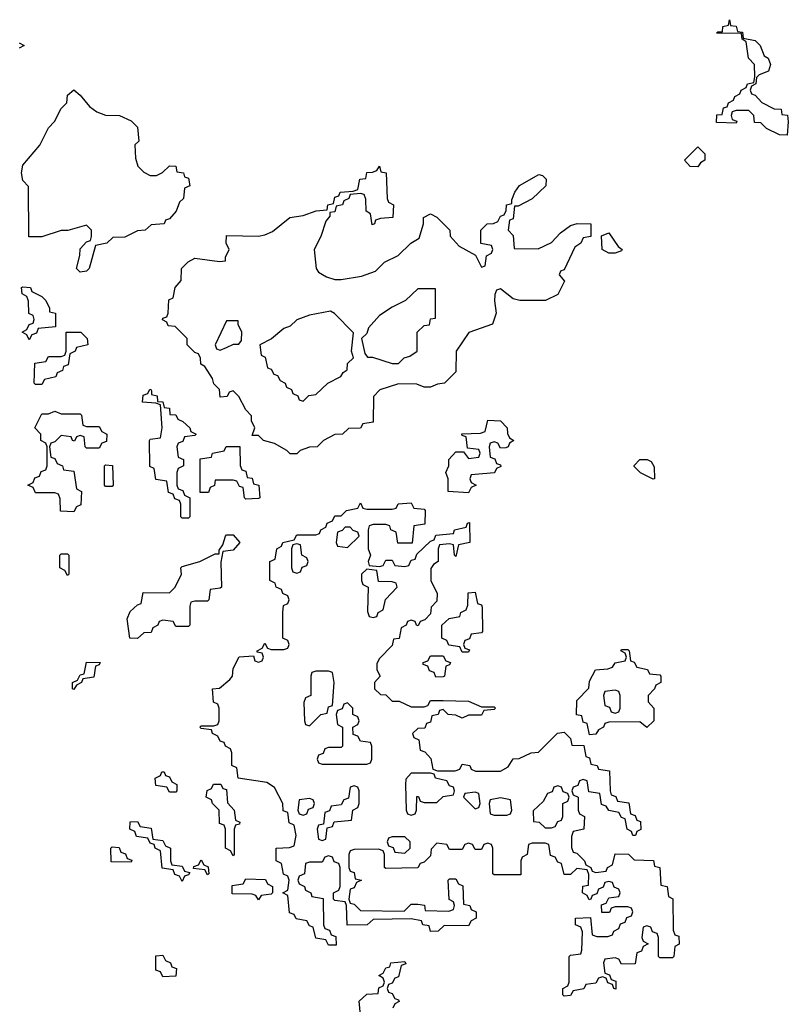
# Model space of a CAD drawing. Header units: inches. Extents: x 2710028 to 2964570, y 496606 to 722708.
# Tile 30 of 228: x 2785520 to 2787934, y 620960 to 624051. Entities that reach past the tile are written whole.
import ezdxf

# ---------------------------------------------------------------- set-up
doc = ezdxf.new("R2010")
doc.units = ezdxf.units.IN
doc.header["$MEASUREMENT"] = 0
doc.layers.add('C7682', color=7, linetype='Continuous')

msp = doc.modelspace()

# ---------------------------------------------------------------- linework, layer by layer
at = {"layer": 'C7682', "color": 6}
for points in [[(2787930, 623688.7), (2787906, 623690), (2787866, 623710), (2787847.3, 623727.3), (2787828, 623728), (2787826, 623750), (2787810, 623766), (2787770, 623766), (2787758, 623762), (2787754, 623750), (2787758, 623738), (2787772.7, 623732.7), (2787770, 623726), (2787708.4, 623728.4), (2787710, 623752), (2787726, 623754), (2787730, 623774), (2787742, 623778), (2787746, 623790), (2787762, 623798), (2787766, 623810), (2787782, 623818), (2787786, 623830), (2787802, 623838), (2787806, 623850), (2787826, 623854), (2787828.4, 623871.6), (2787828, 623910), (2787808.7, 623930), (2787802, 623982), (2787788.7, 623990), (2787787.3, 624007.3), (2787708.7, 624008.7), (2787712.7, 624012.7), (2787727.3, 624012.7), (2787728.7, 624030), (2787746, 624034), (2787748.9, 624051.1), (2787752.7, 624032.7), (2787770, 624031.3), (2787774, 624014), (2787790, 624012), (2787792.7, 623992.7), (2787830, 623986), (2787846, 623970), (2787858, 623938), (2787870.6, 623930), (2787878, 623910), (2787872, 623890), (2787842, 623878), (2787834, 623870), (2787832, 623850), (2787818, 623842), (2787814, 623830), (2787818, 623818), (2787830, 623814), (2787851, 623791), (2787890, 623771), (2787912, 623770), (2787914, 623754), (2787931.1, 623751.1), (2787934, 623730)], [(2785930, 623562), (2785950, 623562), (2785968.4, 623571.6), (2785990, 623592), (2786010, 623591), (2786014, 623574), (2786034, 623570), (2786038, 623558), (2786050, 623554), (2786054, 623530), (2786038, 623522), (2786034, 623490), (2786022, 623478), (2786011.3, 623450), (2785990, 623426), (2785978, 623422), (2785974, 623410), (2785932.7, 623407.3), (2785914, 623390), (2785890, 623388), (2785850, 623368.7), (2785812.7, 623367.3), (2785794, 623350), (2785758, 623342), (2785738, 623270), (2785730, 623262), (2785710, 623258), (2785698, 623270), (2785709.2, 623310.8), (2785710, 623332), (2785730, 623354), (2785742, 623358), (2785746, 623370), (2785746, 623390), (2785730, 623406), (2785670.7, 623389.3), (2785650, 623389), (2785590, 623369), (2785549.1, 623369.1), (2785547.3, 623527.3), (2785530, 623546), (2785526, 623570), (2785530, 623594), (2785583.1, 623656.9), (2785610, 623712), (2785629, 623731), (2785650, 623772), (2785668, 623790), (2785670, 623814), (2785690, 623831), (2785710, 623814), (2785738.8, 623778.8), (2785762, 623762), (2785790, 623751.3), (2785834, 623750), (2785870, 623734), (2785890, 623714), (2785894, 623670), (2785882, 623658), (2785883.6, 623616.4), (2785891.1, 623591.1), (2785910, 623572)], [(2787650, 623589.2), (2787626, 623590), (2787608, 623610), (2787650, 623652), (2787671.3, 623630), (2787671.3, 623610), (2787658, 623602)], [(2786627.3, 623407.3), (2786622, 623442), (2786608.7, 623450), (2786607.3, 623487.3), (2786602, 623502), (2786590, 623506), (2786558, 623502), (2786554, 623490), (2786538, 623482), (2786534, 623470), (2786514, 623466), (2786510, 623448), (2786494, 623446), (2786494, 623434), (2786481, 623419), (2786466, 623370), (2786444.7, 623330), (2786451, 623270), (2786458.8, 623258.8), (2786483.5, 623243.5), (2786510, 623236), (2786530, 623236), (2786593.6, 623246.4), (2786638, 623262), (2786666, 623290), (2786708.9, 623311.1), (2786748, 623350), (2786774.6, 623365.4), (2786788, 623410), (2786788, 623430), (2786810, 623442), (2786830, 623431.3), (2786871.3, 623390), (2786872, 623372), (2786899.8, 623339.8), (2786952, 623312), (2786970, 623274), (2786982, 623278), (2786986, 623310), (2787002, 623318), (2787006, 623330), (2787002, 623342), (2786968.4, 623348.4), (2786968, 623390), (2786988, 623410), (2787008.4, 623411.6), (2787022, 623418), (2787030, 623434), (2787042, 623438), (2787048, 623452), (2787048.7, 623470), (2787066, 623474), (2787066, 623486), (2787075.3, 623510), (2787090, 623531), (2787150, 623564.7), (2787162, 623562), (2787174, 623550), (2787172, 623530), (2787130, 623489), (2787086, 623466), (2787074, 623466), (2787070, 623426), (2787058, 623422), (2787054, 623390), (2787070, 623374), (2787072.7, 623332.7), (2787148, 623332), (2787190, 623352), (2787218, 623382), (2787250, 623404.7), (2787271.1, 623411.1), (2787314, 623410), (2787314, 623370), (2787290, 623366), (2787282, 623350), (2787263.5, 623336.5), (2787230, 623266), (2787218, 623262), (2787214, 623250), (2787231.3, 623230), (2787210, 623188), (2787170.9, 623169.1), (2787090.9, 623169.1), (2787070, 623175.3), (2787030, 623206), (2787018, 623202), (2787012, 623188), (2787011.1, 623168.9), (2787016, 623130), (2787004.7, 623095.3), (2786930.9, 623069.1), (2786891, 623010), (2786890, 622946), (2786854, 622910), (2786832.7, 622907.3), (2786810, 622898), (2786790, 622898), (2786767.3, 622907.3), (2786710, 622908), (2786651.1, 622888.9), (2786631.6, 622868.4), (2786630, 622788), (2786598, 622782), (2786590, 622768.7), (2786552.7, 622767.3), (2786534, 622750), (2786510, 622748.7), (2786474, 622730), (2786454, 622710), (2786430, 622708.7), (2786401, 622699), (2786390, 622688), (2786370, 622688), (2786359, 622699), (2786320.2, 622720.2), (2786286, 622730), (2786270, 622746), (2786250, 622746), (2786258, 622770), (2786248, 622792), (2786248, 622808), (2786230, 622826), (2786208.4, 622868.4), (2786190, 622886), (2786178, 622882), (2786171.3, 622868.7), (2786150, 622866), (2786148, 622890), (2786130, 622908), (2786125.2, 622925.2), (2786102, 622962), (2786089, 622970), (2786088.4, 622988.4), (2786082, 623002), (2786070, 623006), (2786046, 623030), (2786046, 623050), (2786008, 623088), (2785986, 623090), (2785982, 623102), (2785968.4, 623108.4), (2785970, 623114), (2785982, 623118), (2785986, 623130), (2785988.4, 623171.6), (2786002, 623178), (2786008, 623210), (2786027.3, 623232.7), (2786028, 623270), (2786048.9, 623291.1), (2786070, 623302), (2786148, 623292), (2786166, 623294), (2786166, 623306), (2786178, 623330), (2786168.7, 623350), (2786170, 623374), (2786270, 623371.3), (2786290, 623376), (2786314, 623386), (2786368, 623430), (2786410, 623436), (2786451.1, 623451.1), (2786486, 623454), (2786488, 623470), (2786506, 623474), (2786510, 623494), (2786522, 623498), (2786526, 623510), (2786567.3, 623512.7), (2786582, 623518), (2786588, 623550), (2786607.3, 623552.7), (2786610, 623571.3), (2786628, 623572), (2786642, 623578), (2786650, 623591.3), (2786654, 623574), (2786671.3, 623570), (2786674, 623490), (2786678, 623478), (2786694, 623470), (2786692, 623430), (2786652.7, 623427.3), (2786638, 623422), (2786634, 623410)], [(2787370, 623318), (2787349.4, 623329.4), (2787347.3, 623372.7), (2787370, 623382), (2787399.6, 623339.6), (2787412, 623330), (2787410, 623326), (2787390, 623318)], [(2785550, 623046), (2785542, 623062), (2785528, 623070), (2785542, 623078), (2785550, 623094), (2785562, 623098), (2785566, 623110), (2785562, 623122), (2785548.4, 623128.4), (2785547.3, 623167.3), (2785542, 623182), (2785528, 623190), (2785526, 623210), (2785530, 623212), (2785554, 623210), (2785558, 623198), (2785590, 623182), (2785602, 623170), (2785614, 623146), (2785614, 623134), (2785632, 623130), (2785632.7, 623087.3), (2785578, 623082), (2785572.7, 623067.3), (2785558, 623062)], [(2786826, 623206), (2786770, 623206), (2786732, 623170), (2786690, 623149), (2786650, 623122), (2786616, 623084), (2786610, 623066), (2786594, 623050), (2786603.6, 623003.6), (2786612, 622992), (2786628, 622992), (2786690, 622971.3), (2786710, 622972), (2786728, 622990), (2786745.2, 622994.8), (2786768, 623010), (2786768.7, 623070), (2786790, 623091.3), (2786807.3, 623092.7), (2786810, 623112), (2786826, 623114)], [(2786496.4, 623136.4), (2786430, 623124), (2786390.8, 623109.2), (2786370, 623089), (2786350, 623082), (2786310.8, 623049.2), (2786274, 623030), (2786278, 622998), (2786291.3, 622991.3), (2786298, 622958), (2786310, 622954), (2786318, 622938), (2786330, 622934), (2786338, 622918), (2786354, 622910), (2786358, 622898), (2786374, 622890), (2786378, 622878), (2786394, 622870), (2786398, 622858), (2786410, 622854), (2786428.4, 622871.6), (2786450, 622874), (2786488, 622910), (2786528.7, 622931.3), (2786536.4, 622943.6), (2786548.4, 622951.6), (2786550, 622972), (2786568, 622990), (2786562, 623010), (2786568, 623068), (2786509, 623129)], [(2786206, 623106), (2786170, 623106), (2786134, 623030), (2786138, 623018), (2786150, 623014), (2786170, 623022), (2786192, 623032), (2786208, 623032), (2786216.4, 623043.6), (2786218, 623070), (2786206, 623094)], [(2785570, 622906), (2785566, 622910), (2785567.3, 622972.7), (2785602, 622978), (2785610, 622994), (2785650, 622994), (2785662, 622998), (2785666, 623010), (2785666, 623070), (2785712, 623070), (2785732, 623050), (2785734, 623030), (2785698, 623022), (2785694, 623010), (2785678, 623002), (2785672.7, 622967.3), (2785658, 622962), (2785654, 622950), (2785638, 622942), (2785634, 622930), (2785598, 622922), (2785590, 622906)], [(2786030, 622486), (2786026, 622490), (2786026, 622530), (2786022, 622542), (2786007.3, 622547.3), (2786002, 622562), (2785987.3, 622567.3), (2785982, 622602), (2785947.3, 622607.3), (2785942, 622642), (2785928.4, 622648.4), (2785928, 622730), (2785930, 622734), (2785962, 622738), (2785968, 622770), (2785962, 622842), (2785947.3, 622847.3), (2785906, 622850), (2785907.3, 622872.7), (2785922, 622878), (2785929, 622891), (2785932, 622890), (2785934, 622886), (2785934, 622874), (2785951.3, 622870), (2785952.7, 622852.7), (2785970, 622851.3), (2785974, 622834), (2785990, 622832), (2785992, 622812), (2786010, 622811), (2786016.9, 622796.9), (2786032, 622790), (2786054, 622770), (2786058, 622758), (2786074, 622750), (2786070, 622746), (2786038, 622742), (2786032.7, 622727.3), (2786018, 622722), (2786014, 622710), (2786018, 622678), (2786034, 622670), (2786034, 622650), (2786018, 622642), (2786014, 622630), (2786014, 622590), (2786018, 622578), (2786032.7, 622572.7), (2786038, 622558), (2786054, 622550), (2786054, 622490), (2786050, 622486)], [(2785650, 622814), (2785710, 622814), (2785714, 622810), (2785718, 622778), (2785730, 622774), (2785770, 622774), (2785778, 622758), (2785794, 622750), (2785792.7, 622727.3), (2785778, 622722), (2785770, 622706), (2785730, 622706), (2785726, 622710), (2785722, 622742), (2785710, 622746), (2785698, 622742), (2785692, 622728), (2785686, 622730), (2785682, 622742), (2785650, 622746), (2785630, 622726), (2785618, 622722), (2785614, 622710), (2785618, 622678), (2785630, 622674), (2785638, 622658), (2785654, 622650), (2785658, 622638), (2785690, 622634), (2785698, 622578), (2785714, 622570), (2785711.6, 622528.4), (2785698, 622522), (2785690, 622506), (2785648, 622508), (2785647.3, 622547.3), (2785642, 622562), (2785630, 622566), (2785570, 622566), (2785562, 622582), (2785546, 622590), (2785562, 622598), (2785567.3, 622612.7), (2785582, 622618), (2785587.3, 622632.7), (2785602, 622638), (2785606, 622650), (2785606, 622710), (2785602, 622722), (2785586, 622730), (2785586, 622750), (2785568, 622770), (2785590, 622814), (2785610, 622814), (2785630, 622822)], [(2787030, 622706), (2787022, 622722), (2787010, 622726), (2786998, 622722), (2786994, 622710), (2786998, 622678), (2787012.7, 622672.7), (2787018, 622658), (2787030, 622654), (2787031.6, 622648.4), (2787018, 622642), (2787011.6, 622628.4), (2786938, 622622), (2786934, 622610), (2786938, 622598), (2786954, 622590), (2786938, 622582), (2786930, 622566), (2786866, 622570), (2786866, 622610), (2786858, 622630), (2786868, 622650), (2786868, 622670), (2786890, 622694), (2786914, 622694), (2786930, 622674), (2786962, 622678), (2786966, 622690), (2786962, 622702), (2786926, 622706), (2786922, 622742), (2786910, 622746), (2786908.7, 622751.3), (2786967.3, 622752.7), (2786982, 622758), (2786990, 622794), (2787030, 622792), (2787051.3, 622770), (2787052, 622752), (2787058, 622738), (2787072, 622730), (2787058, 622722), (2787054, 622710), (2787047.3, 622707.3)], [(2786230, 622546), (2786226, 622550), (2786222, 622582), (2786210, 622586), (2786202, 622602), (2786190, 622606), (2786134, 622606), (2786131.6, 622588.4), (2786118, 622582), (2786112.7, 622567.3), (2786087.3, 622567.3), (2786087.3, 622672.7), (2786122, 622678), (2786126, 622690), (2786162, 622698), (2786168.4, 622711.6), (2786211.6, 622711.6), (2786212, 622652), (2786218, 622638), (2786230, 622634), (2786234, 622614), (2786250, 622612), (2786254, 622594), (2786271.3, 622590), (2786274, 622550), (2786270, 622548)], [(2785790, 622586), (2785786, 622590), (2785786, 622650), (2785790, 622654), (2785811.6, 622651.6), (2785814, 622590), (2785810, 622586)], [(2787510, 622608.7), (2787470, 622629), (2787450, 622648.7), (2787450, 622652), (2787468, 622670), (2787490.9, 622670.9), (2787503.6, 622663.6), (2787512.7, 622647.3), (2787514, 622610)], [(2786707.3, 622407.3), (2786702, 622442), (2786686, 622450), (2786682, 622462), (2786670, 622466), (2786630, 622466), (2786618, 622462), (2786614, 622450), (2786614, 622390), (2786622, 622370), (2786614, 622350), (2786618, 622338), (2786650, 622334), (2786662, 622338), (2786670, 622354), (2786690, 622354), (2786698, 622338), (2786730, 622334), (2786742, 622338), (2786750, 622354), (2786762, 622358), (2786767.3, 622372.7), (2786810, 622414), (2786822, 622418), (2786827.3, 622432.7), (2786882, 622438), (2786886, 622450), (2786922, 622458), (2786926, 622470), (2786932.7, 622472.7), (2786934, 622410), (2786898, 622402), (2786890, 622366), (2786886, 622370), (2786882, 622402), (2786870, 622406), (2786838, 622402), (2786834, 622390), (2786834, 622350), (2786819.6, 622340.4), (2786811.6, 622328.4), (2786811.3, 622290), (2786831.3, 622250), (2786830, 622226), (2786812.7, 622207.3), (2786810, 622186), (2786792.7, 622167.3), (2786778, 622162), (2786772, 622148), (2786766, 622150), (2786762, 622162), (2786750, 622166), (2786738, 622162), (2786734, 622150), (2786718, 622142), (2786711.3, 622108.7), (2786694, 622106), (2786690, 622086), (2786650, 622046), (2786642, 622030), (2786642, 622010), (2786652, 621990), (2786634, 621970), (2786634, 621950), (2786652.7, 621932.7), (2786670, 621932), (2786690, 621912), (2786711.6, 621911.6), (2786750, 621894), (2786790, 621894), (2786802, 621898), (2786810, 621914), (2786850, 621914), (2786930, 621912), (2786970, 621894), (2787010, 621894), (2787014, 621890), (2787010, 621886), (2786978, 621882), (2786970, 621868), (2786930, 621868), (2786910, 621858), (2786890, 621868), (2786866, 621870), (2786850, 621886), (2786838, 621882), (2786834, 621870), (2786814, 621866), (2786810, 621846), (2786798, 621842), (2786792.7, 621827.3), (2786770, 621826), (2786754, 621810), (2786758, 621798), (2786774, 621790), (2786778, 621758), (2786792.7, 621752.7), (2786811.6, 621731.6), (2786818, 621698), (2786832.7, 621692.7), (2786887.3, 621692.7), (2786902, 621698), (2786910, 621714), (2786934, 621710), (2786938, 621698), (2786952, 621692), (2787030, 621692), (2787054.6, 621705.4), (2787070, 621731), (2787088.7, 621731.3), (2787126, 621750), (2787148.9, 621751.1), (2787208.9, 621811.1), (2787230, 621814), (2787250, 621794), (2787254, 621774), (2787292, 621772), (2787298, 621738), (2787310, 621734), (2787314, 621714), (2787334, 621710), (2787338, 621698), (2787372.7, 621692.7), (2787374, 621630), (2787378, 621618), (2787392.7, 621612.7), (2787398, 621598), (2787432.7, 621592.7), (2787438, 621558), (2787452.7, 621552.7), (2787458, 621538), (2787470, 621534), (2787471.3, 621508.7), (2787458, 621502), (2787454, 621490), (2787446, 621490), (2787442, 621502), (2787428, 621510), (2787422, 621542), (2787410, 621546), (2787402, 621562), (2787370, 621568), (2787362, 621582), (2787347.3, 621587.3), (2787342, 621622), (2787307.3, 621627.3), (2787302, 621662), (2787290, 621666), (2787278, 621662), (2787272.7, 621647.3), (2787258, 621642), (2787254, 621630), (2787258, 621618), (2787274, 621610), (2787274, 621570), (2787278, 621558), (2787294, 621550), (2787292, 621510), (2787258, 621502), (2787252.7, 621487.3), (2787252.7, 621452.7), (2787258, 621438), (2787270, 621434), (2787294, 621410), (2787298, 621398), (2787314, 621390), (2787318, 621378), (2787330, 621374), (2787362, 621378), (2787366, 621390), (2787382, 621398), (2787390, 621432), (2787431.6, 621431.6), (2787450, 621414), (2787511.1, 621411.1), (2787514, 621394), (2787531, 621390), (2787534, 621334), (2787554, 621330), (2787558, 621298), (2787571.1, 621291.1), (2787572.7, 621192.7), (2787578, 621178), (2787590, 621174), (2787591.1, 621148.9), (2787578, 621142), (2787574, 621110), (2787570, 621106), (2787530, 621106), (2787526, 621110), (2787526, 621170), (2787522, 621182), (2787507.3, 621187.3), (2787502, 621202), (2787490, 621206), (2787478, 621202), (2787474, 621170), (2787478, 621158), (2787494, 621150), (2787478, 621142), (2787472.7, 621127.3), (2787458, 621122), (2787452.7, 621087.3), (2787410, 621086), (2787402, 621102), (2787390, 621106), (2787358, 621102), (2787354, 621090), (2787358, 621058), (2787372.7, 621052.7), (2787378, 621038), (2787392.7, 621032.7), (2787392.7, 621007.3), (2787386, 621010), (2787382, 621022), (2787367.3, 621027.3), (2787362, 621042), (2787350, 621046), (2787338, 621042), (2787330, 621026), (2787298, 621022), (2787291.6, 621008.4), (2787258, 621002), (2787250, 620988), (2787230, 620986), (2787226, 620990), (2787226, 621010), (2787242, 621018), (2787246, 621030), (2787246, 621110), (2787250, 621114), (2787282, 621118), (2787286, 621130), (2787287.3, 621187.3), (2787282, 621202), (2787266, 621210), (2787266, 621230), (2787312.7, 621232.7), (2787318, 621178), (2787332.7, 621172.7), (2787367.3, 621172.7), (2787382, 621178), (2787386, 621190), (2787402, 621198), (2787407.3, 621212.7), (2787422, 621218), (2787427.3, 621232.7), (2787442, 621238), (2787446, 621250), (2787442, 621262), (2787430, 621266), (2787390, 621266), (2787378, 621262), (2787372, 621248), (2787348, 621248), (2787347.3, 621272.7), (2787362, 621278), (2787370, 621294), (2787402, 621298), (2787406, 621310), (2787402, 621322), (2787387.3, 621327.3), (2787382, 621342), (2787370, 621346), (2787358, 621342), (2787352.7, 621327.3), (2787338, 621322), (2787332.7, 621307.3), (2787318, 621302), (2787314, 621290), (2787308.4, 621288.4), (2787302, 621302), (2787288, 621310), (2787289, 621331), (2787306, 621334), (2787307.3, 621367.3), (2787302, 621382), (2787270, 621386), (2787250, 621368), (2787230, 621368), (2787222, 621402), (2787210, 621406), (2787202, 621422), (2787187.3, 621427.3), (2787182, 621462), (2787170, 621466), (2787130, 621466), (2787118, 621462), (2787114, 621430), (2787098, 621422), (2787094, 621410), (2787094, 621366), (2787010, 621366), (2787006, 621370), (2787006, 621450), (2787002, 621462), (2786990, 621466), (2786978, 621462), (2786970, 621446), (2786950, 621446), (2786942, 621462), (2786930, 621466), (2786918, 621462), (2786910, 621446), (2786870, 621446), (2786862, 621462), (2786830, 621466), (2786812.7, 621447.3), (2786810, 621426), (2786790, 621406), (2786778, 621402), (2786770, 621388), (2786670, 621386), (2786666, 621390), (2786666, 621430), (2786662, 621442), (2786647.3, 621447.3), (2786570, 621446), (2786558, 621442), (2786554, 621430), (2786554, 621390), (2786558, 621378), (2786570, 621374), (2786574, 621354), (2786594, 621350), (2786578, 621342), (2786570, 621326), (2786558, 621322), (2786554, 621290), (2786558, 621278), (2786570, 621274), (2786590, 621254), (2786727.3, 621252.7), (2786750, 621274), (2786770, 621274), (2786791.1, 621271.1), (2786794, 621254), (2786868, 621252), (2786882, 621258), (2786886, 621270), (2786882, 621282), (2786868.9, 621288.9), (2786866, 621350), (2786870, 621354), (2786890, 621354), (2786898, 621338), (2786912, 621332), (2786914, 621274), (2786934, 621270), (2786938, 621258), (2786954, 621250), (2786954, 621230), (2786938, 621222), (2786930, 621206), (2786852.7, 621207.3), (2786834, 621190), (2786810, 621188.7), (2786806, 621206), (2786786, 621210), (2786782, 621222), (2786750, 621228), (2786630, 621226), (2786610.8, 621209.2), (2786548, 621208), (2786546, 621270), (2786542, 621282), (2786510, 621286), (2786506, 621290), (2786506, 621310), (2786522, 621318), (2786526, 621330), (2786526, 621390), (2786522, 621402), (2786507.3, 621407.3), (2786502, 621422), (2786490, 621426), (2786478, 621422), (2786470, 621406), (2786430, 621406), (2786418, 621402), (2786414, 621370), (2786398, 621362), (2786394, 621350), (2786398, 621338), (2786414, 621330), (2786418, 621318), (2786434, 621310), (2786438, 621298), (2786472.7, 621292.7), (2786474, 621210), (2786478, 621198), (2786492.7, 621192.7), (2786498, 621178), (2786512.7, 621172.7), (2786514, 621146), (2786490, 621146), (2786482, 621162), (2786450, 621168), (2786442, 621202), (2786430, 621206), (2786422, 621222), (2786388, 621228), (2786382, 621242), (2786367.3, 621247.3), (2786362, 621302), (2786346, 621310), (2786362, 621318), (2786366, 621350), (2786362, 621362), (2786348.4, 621368.4), (2786342, 621402), (2786326, 621410), (2786326, 621450), (2786367.3, 621452.7), (2786382, 621458), (2786388, 621490), (2786382, 621522), (2786366, 621530), (2786362, 621562), (2786347.3, 621567.3), (2786346, 621590), (2786320.2, 621640.2), (2786296.4, 621656.4), (2786206, 621670), (2786202, 621702), (2786186, 621710), (2786186, 621750), (2786182, 621762), (2786166, 621770), (2786162, 621782), (2786150, 621786), (2786142, 621802), (2786126, 621810), (2786122, 621822), (2786090, 621826), (2786086, 621830), (2786090, 621834), (2786130, 621834), (2786142, 621838), (2786146, 621850), (2786146, 621890), (2786142, 621902), (2786128.4, 621908.4), (2786126, 621950), (2786148, 621952), (2786180.4, 621979.6), (2786188, 621990), (2786190, 622014), (2786208.9, 622051.1), (2786254, 622054), (2786258, 622038), (2786270, 622034), (2786282, 622038), (2786286, 622050), (2786282, 622062), (2786266, 622066), (2786266, 622070), (2786282, 622078), (2786290, 622094), (2786298, 622078), (2786310, 622074), (2786350, 622074), (2786362, 622078), (2786366, 622090), (2786362, 622102), (2786346, 622110), (2786346, 622190), (2786348.4, 622211.6), (2786362, 622218), (2786366, 622230), (2786362, 622242), (2786346, 622250), (2786342, 622262), (2786326, 622270), (2786322, 622282), (2786306, 622290), (2786306, 622350), (2786322, 622358), (2786328, 622390), (2786342, 622398), (2786346, 622410), (2786382, 622418), (2786390, 622434), (2786450, 622434), (2786462, 622438), (2786466, 622450), (2786482, 622458), (2786486, 622470), (2786502, 622478), (2786510, 622494), (2786530, 622494), (2786546, 622510), (2786582, 622518), (2786590, 622534), (2786598, 622518), (2786610, 622514), (2786690, 622514), (2786702, 622518), (2786708.4, 622531.6), (2786750, 622534), (2786758, 622518), (2786790, 622514), (2786794, 622510), (2786792.7, 622467.3), (2786758, 622462), (2786752.7, 622407.3)], [(2786010, 622146), (2786002, 622162), (2785970, 622166), (2785958, 622162), (2785954, 622150), (2785938, 622142), (2785932.7, 622127.3), (2785910, 622126), (2785890, 622108.7), (2785866, 622110), (2785858, 622170), (2785867.3, 622192.7), (2785890, 622214), (2785902, 622218), (2785907.3, 622252.7), (2785990, 622252), (2786008, 622270), (2786028, 622310), (2786026, 622330), (2786030, 622334), (2786086, 622350), (2786134, 622374), (2786146, 622374), (2786146, 622386), (2786158, 622402), (2786166, 622430), (2786170, 622434), (2786190, 622434), (2786211.3, 622410), (2786190, 622386), (2786158, 622382), (2786151.6, 622348.4), (2786154, 622270), (2786150, 622266), (2786118, 622262), (2786114, 622230), (2786110, 622226), (2786070, 622226), (2786058, 622222), (2786054, 622210), (2786054, 622150), (2786050, 622146)], [(2786558, 622458), (2786542, 622458), (2786532.7, 622447.3), (2786518, 622442), (2786514, 622410), (2786518, 622398), (2786550, 622394), (2786586, 622430), (2786582, 622442), (2786567.3, 622447.3)], [(2786390, 622406), (2786378, 622402), (2786374, 622390), (2786374, 622330), (2786378, 622318), (2786390, 622314), (2786402, 622318), (2786407.3, 622332.7), (2786422, 622338), (2786426, 622350), (2786422, 622362), (2786406, 622370), (2786402, 622402)], [(2785670, 622306), (2785662, 622322), (2785646, 622330), (2785646, 622370), (2785650, 622374), (2785670, 622374), (2785674, 622370), (2785674, 622310)], [(2786610, 622326), (2786594, 622310), (2786594, 622290), (2786598, 622278), (2786614, 622270), (2786612.7, 622192.7), (2786618, 622178), (2786630, 622174), (2786642, 622178), (2786646, 622190), (2786662, 622198), (2786668.7, 622231.3), (2786706, 622270), (2786702, 622282), (2786690, 622286), (2786647.3, 622287.3), (2786642, 622322)], [(2786910, 622066), (2786902, 622082), (2786867.3, 622087.3), (2786862, 622102), (2786846, 622110), (2786846, 622150), (2786868.7, 622171.3), (2786902, 622178), (2786906, 622190), (2786922, 622198), (2786927.3, 622212.7), (2786928.4, 622251.6), (2786950, 622254), (2786958, 622218), (2786970, 622214), (2786972.7, 622207.3), (2786974, 622130), (2786970, 622126), (2786938, 622122), (2786932.7, 622107.3), (2786918, 622102), (2786914, 622090), (2786918, 622078), (2786932.7, 622072.7), (2786930, 622066)], [(2787490, 621828.7), (2787467.3, 621847.3), (2787370, 621846), (2787358, 621842), (2787354, 621830), (2787338, 621822), (2787330, 621808), (2787310, 621806), (2787302, 621842), (2787290, 621846), (2787286, 621866), (2787268.7, 621868.7), (2787270, 621914), (2787308, 621952), (2787310, 621974), (2787328.7, 622010), (2787367.3, 622012.7), (2787382, 622018), (2787390, 622032), (2787422, 622038), (2787426, 622050), (2787422, 622062), (2787408, 622070), (2787410, 622074), (2787430, 622074), (2787434, 622070), (2787438, 622038), (2787450, 622034), (2787458, 622018), (2787491.6, 622011.6), (2787498, 621998), (2787530, 621994), (2787534, 621990), (2787534, 621970), (2787518, 621962), (2787514, 621950), (2787494, 621930), (2787494, 621910), (2787512, 621890), (2787512, 621850)], [(2785690, 621948), (2785686, 621950), (2785686, 621970), (2785702, 621978), (2785710, 621994), (2785722, 621998), (2785730, 622034), (2785772.7, 622032.7), (2785770, 622026), (2785758, 622022), (2785752.7, 621987.3), (2785718, 621982), (2785714, 621970), (2785698, 621962)], [(2786827.3, 621987.3), (2786822, 622002), (2786807.3, 622007.3), (2786802, 622022), (2786787.3, 622027.3), (2786787.3, 622032.7), (2786802, 622038), (2786810, 622054), (2786850, 622054), (2786858, 622038), (2786872.7, 622032.7), (2786870, 622026), (2786858, 622022), (2786854, 621990), (2786850, 621988)], [(2786490, 622006), (2786450, 622006), (2786438, 622002), (2786434, 621990), (2786434, 621930), (2786418, 621922), (2786412.7, 621907.3), (2786414, 621850), (2786418, 621838), (2786430, 621834), (2786466, 621870), (2786486, 621874), (2786490, 621894), (2786502, 621898), (2786508, 621970), (2786502, 622002)], [(2787390, 621946), (2787358, 621942), (2787354, 621930), (2787358, 621898), (2787372.7, 621892.7), (2787378, 621878), (2787390, 621874), (2787402, 621878), (2787406, 621890), (2787406, 621930), (2787402, 621942)], [(2786550, 621906), (2786538, 621902), (2786532.7, 621887.3), (2786518, 621882), (2786514, 621870), (2786518, 621838), (2786534, 621830), (2786534, 621770), (2786530, 621766), (2786490, 621766), (2786478, 621762), (2786472.7, 621747.3), (2786458, 621742), (2786454, 621730), (2786458, 621718), (2786470, 621714), (2786610, 621714), (2786622, 621718), (2786626, 621730), (2786626, 621770), (2786622, 621782), (2786590, 621786), (2786582, 621802), (2786567.3, 621807.3), (2786566, 621830), (2786582, 621838), (2786586, 621850), (2786582, 621862), (2786566, 621870), (2786566, 621890)], [(2785990, 621626), (2785982, 621642), (2785947.3, 621647.3), (2785946, 621670), (2785962, 621678), (2785966, 621690), (2785974, 621690), (2785978, 621678), (2785990, 621674), (2785998, 621658), (2786014, 621650), (2786014, 621630), (2786010, 621626)], [(2786810, 621686), (2786750, 621686), (2786732.7, 621667.3), (2786732, 621650), (2786734, 621570), (2786738, 621558), (2786750, 621554), (2786762, 621558), (2786766, 621570), (2786767.3, 621612.7), (2786772.7, 621612.7), (2786778, 621598), (2786790, 621594), (2786830, 621594), (2786850, 621612), (2786882, 621618), (2786886, 621630), (2786882, 621642), (2786870, 621646), (2786862, 621662), (2786826, 621670), (2786822, 621682)], [(2786190, 621426), (2786182, 621442), (2786166, 621450), (2786166, 621510), (2786162, 621522), (2786148, 621528), (2786146, 621570), (2786126, 621590), (2786122, 621602), (2786106, 621610), (2786108.4, 621631.6), (2786122, 621638), (2786128.4, 621651.6), (2786151.6, 621651.6), (2786158, 621638), (2786170, 621634), (2786172.7, 621592.7), (2786194, 621570), (2786198, 621538), (2786211.6, 621531.6), (2786210, 621526), (2786198, 621522), (2786194, 621510), (2786194, 621430)], [(2786570, 621646), (2786558, 621642), (2786552.7, 621607.3), (2786538, 621602), (2786530, 621586), (2786498, 621582), (2786492.7, 621567.3), (2786478, 621562), (2786474, 621526), (2786458, 621522), (2786454, 621510), (2786458, 621478), (2786470, 621474), (2786482, 621478), (2786486, 621514), (2786502, 621518), (2786507.3, 621532.7), (2786562, 621538), (2786566, 621570), (2786582, 621578), (2786586, 621590), (2786586, 621630), (2786582, 621642)], [(2787210, 621646), (2787198, 621642), (2787192.7, 621627.3), (2787178, 621622), (2787163.6, 621596.4), (2787132.7, 621567.3), (2787134, 621534), (2787151.6, 621531.6), (2787170, 621514), (2787190, 621514), (2787202, 621518), (2787210, 621534), (2787222, 621538), (2787226, 621550), (2787226, 621590), (2787242, 621598), (2787246, 621610), (2787242, 621622), (2787227.3, 621627.3), (2787222, 621642)], [(2786430, 621606), (2786398, 621602), (2786394, 621570), (2786398, 621558), (2786410, 621554), (2786422, 621558), (2786427.3, 621572.7), (2786442, 621578), (2786446, 621590), (2786442, 621602)], [(2786950, 621626), (2786918, 621622), (2786914, 621610), (2786950, 621574), (2786962, 621578), (2786966, 621590), (2786962, 621622)], [(2787030, 621608), (2786998, 621602), (2786994, 621590), (2786998, 621558), (2787010, 621554), (2787050, 621554), (2787062, 621558), (2787066, 621570), (2787062, 621602)], [(2786030, 621346), (2786022, 621362), (2786007.3, 621367.3), (2786002, 621382), (2785967.3, 621387.3), (2785962, 621442), (2785946, 621450), (2785942, 621462), (2785930, 621466), (2785922, 621482), (2785887.3, 621487.3), (2785882, 621502), (2785866, 621510), (2785867.3, 621532.7), (2785890, 621534), (2785898, 621518), (2785932.7, 621512.7), (2785938, 621478), (2785970, 621474), (2785978, 621458), (2785994, 621450), (2785994, 621410), (2785998, 621398), (2786030, 621394), (2786038, 621378), (2786054, 621374), (2786050, 621366), (2786038, 621362)], [(2786730, 621486), (2786690, 621486), (2786678, 621482), (2786674, 621470), (2786678, 621458), (2786692.7, 621452.7), (2786698, 621438), (2786730, 621434), (2786746, 621450), (2786746, 621470)], [(2785870, 621406), (2785807.3, 621407.3), (2785806, 621450), (2785810, 621454), (2785832.7, 621452.7), (2785838, 621438), (2785852.7, 621432.7), (2785858, 621418), (2785872.7, 621412.7)], [(2786110, 621366), (2786102, 621382), (2786066, 621386), (2786067.3, 621392.7), (2786082, 621398), (2786090, 621414), (2786098, 621398), (2786111.6, 621391.6), (2786114, 621370)], [(2786270, 621288), (2786262, 621302), (2786250, 621306), (2786187.3, 621307.3), (2786187.3, 621332.7), (2786222, 621338), (2786230, 621354), (2786291.6, 621351.6), (2786298, 621338), (2786314, 621330), (2786314, 621310), (2786310, 621306), (2786278, 621302)], [(2785970, 621046), (2785962, 621062), (2785947.3, 621067.3), (2785947.3, 621112.7), (2785970, 621114), (2785978, 621098), (2785994, 621090), (2785998, 621078), (2786012.7, 621072.7), (2786010, 621048)]]:
    msp.add_lwpolyline(points, close=True, dxfattribs=at)
for points in [[(2785518, 623978), (2785534, 623970), (2785518, 623962)], [(2786590, 620926), (2786586, 620970), (2786610, 620992), (2786646, 620994), (2786648.4, 621011.6), (2786662, 621018), (2786666, 621030), (2786662, 621042), (2786648, 621050), (2786662, 621058), (2786670, 621074), (2786682, 621078), (2786686, 621090), (2786730, 621094), (2786732.7, 621087.3), (2786718, 621082), (2786710, 621046), (2786698, 621042), (2786690, 621026), (2786678, 621022), (2786674, 621010), (2786678, 620998), (2786690, 620994), (2786698, 620978), (2786710, 620974), (2786711.6, 620968.4), (2786698, 620962), (2786691.6, 620948.4)]]:
    msp.add_lwpolyline(points, dxfattribs=at)

doc.saveas('drawing.dxf')
